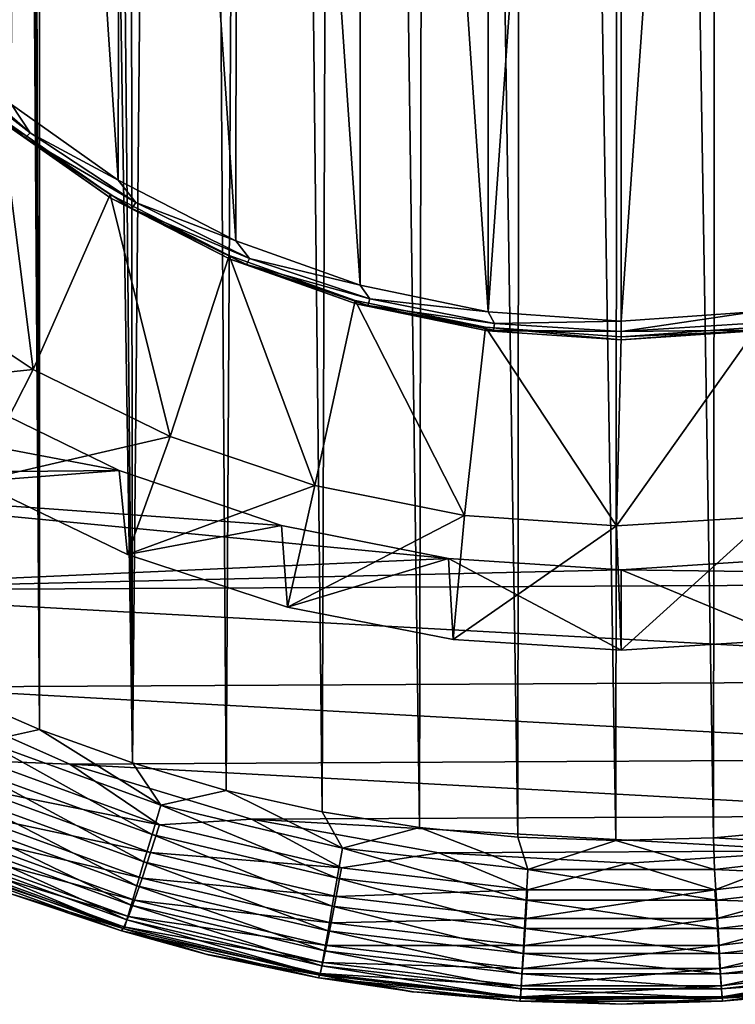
# Model space of a CAD drawing. Header units: metres. Extents: x -106 to 264, y -111 to 81.
# Tile 3 of 256: x -5.51 to 1.05, y -111 to -101.98. Entities that reach past the tile are written whole.
import ezdxf

# ---------------------------------------------------------------- set-up
doc = ezdxf.new("R2010")
doc.units = ezdxf.units.M
doc.layers.add('solid_20422013', color=7, linetype='CONTINUOUS')

msp = doc.modelspace()

# ---------------------------------------------------------------- linework, layer by layer
at = {"layer": 'solid_20422013'}
for points in [[(-6.163196, -108.123756, 19), (-5.33102, -108.482857, 19), (-5.925037, -24.287661, 19)], [(-5.599933, -52, 19), (-5.925037, -24.287661, 19), (-5.33102, -108.482857, 19)], [(-5.530979, -52.868835, 19), (-5.599933, -52, 19), (-5.33102, -108.482857, 19)], [(-5.330109, -53.717335, 19), (-5.530979, -52.868835, 19), (-5.33102, -108.482857, 19)], [(-5.330109, -53.717335, 19), (-5.33102, -108.482857, 19), (-4.480211, -108.78978, 19)], [(-4.997418, -54.524357, 19), (-5.330109, -53.717335, 19), (-4.480211, -108.78978, 19)], [(-4.544611, -55.271992, 19), (-4.997418, -54.524357, 19), (-4.480211, -108.78978, 19)], [(-3.977871, -55.93993, 19), (-4.544611, -55.271992, 19), (-4.480211, -108.78978, 19)], [(-3.977871, -55.93993, 19), (-4.480211, -108.78978, 19), (-3.619946, -109.040779, 19)], [(-3.313851, -56.514202, 19), (-3.977871, -55.93993, 19), (-3.619946, -109.040779, 19)], [(-3.313851, -56.514202, 19), (-3.619946, -109.040779, 19), (-2.742408, -109.237267, 19)], [(-2.564447, -56.976948, 19), (-3.313851, -56.514202, 19), (-2.742408, -109.237267, 19)], [(-2.564447, -56.976948, 19), (-2.742408, -109.237267, 19), (-1.848214, -109.380157, 19)], [(-1.750122, -57.319485, 19), (-2.564447, -56.976948, 19), (-1.848214, -109.380157, 19)], [(-1.750122, -57.319485, 19), (-1.848214, -109.380157, 19), (-0.947582, -109.468132, 19)], [(-0.89836, -57.525341, 19), (-1.750122, -57.319485, 19), (-0.947582, -109.468132, 19)], [(1.750123, -57.319485, 19), (0.898361, -57.525341, 19), (1.747546, -109.392738, 19)], [(-0.89836, -57.525341, 19), (-0.947582, -109.468132, 19), (-0.050729, -109.499832, 19)], [(0.000001, -57.599998, 19), (-0.89836, -57.525341, 19), (-0.050729, -109.499832, 19)], [(0.898361, -57.525341, 19), (0.000001, -57.599998, 19), (0.846323, -109.474403, 19)], [(0.898361, -57.525341, 19), (0.846323, -109.474403, 19), (1.747546, -109.392738, 19)], [(0.000001, -57.599998, 19), (-0.050729, -109.499832, 19), (0.846323, -109.474403, 19)], [(-1.220021, -104.658646, -12.01895), (0, -87.315369, -14.456389), (0, -104.744087, -12.006943)], [(-1.216265, -87.401024, -14.444351), (0, -87.315369, -14.456389), (-1.220021, -104.658646, -12.01895)], [(0, -104.744087, -12.006943), (0, -87.315369, -14.456389), (1.220021, -87.40081, -14.444382)], [(-1.216265, -87.401024, -14.444351), (-1.220021, -104.658646, -12.01895), (-2.384033, -87.641342, -14.410577)], [(0, -104.744087, -12.006943), (1.220021, -87.40081, -14.444382), (1.216265, -104.658432, -12.01898)], [(-2.384033, -87.641342, -14.410577), (-2.393732, -104.415497, -12.053123), (-3.51318, -88.041496, -14.35434)], [(-2.384033, -87.641342, -14.410577), (-1.220021, -104.658646, -12.01895), (-2.393732, -104.415497, -12.053123)], [(-3.51318, -88.041496, -14.35434), (-3.532079, -104.009277, -12.110213), (-4.580781, -88.589493, -14.277323)], [(-3.51318, -88.041496, -14.35434), (-2.393732, -104.415497, -12.053123), (-3.532079, -104.009277, -12.110213)], [(-4.580781, -88.589493, -14.277323), (-4.609653, -103.452408, -12.188477), (-5.552217, -89.269714, -14.181725)], [(-4.580781, -88.589493, -14.277323), (-3.532079, -104.009277, -12.110213), (-4.609653, -103.452408, -12.188477)], [(-5.552217, -89.269714, -14.181725), (-4.609653, -103.452408, -12.188477), (-5.587808, -102.760544, -12.285711)], [(-6.293186, -102.25795, -12.329341), (-5.417922, -103.018066, -12.222514), (-6.345014, -102.29908, -12.249583)], [(-6.345014, -102.29908, -12.249583), (-5.462541, -103.065453, -12.141876), (-5.679791, -102.915352, -12.061989)], [(-5.417922, -103.018066, -12.222514), (-5.462541, -103.065453, -12.141876), (-6.345014, -102.29908, -12.249583)], [(-5.587808, -102.760544, -12.285711), (-5.417922, -103.018066, -12.222514), (-6.293186, -102.25795, -12.329341)], [(-5.587808, -102.760544, -12.285711), (-4.609653, -103.452408, -12.188477), (-5.417922, -103.018066, -12.222514)], [(-5.678403, -102.887711, -11.863908), (-5.38854, -105.185425, -11.540986), (-6.546931, -104.416924, -11.648992)], [(-5.679791, -102.915352, -12.061989), (-4.684889, -103.583397, -11.766136), (-5.678403, -102.887711, -11.863908)], [(-5.679791, -102.915352, -12.061989), (-4.676256, -103.616829, -11.963403), (-4.684889, -103.583397, -11.766136)], [(-5.462541, -103.065453, -12.141876), (-4.676256, -103.616829, -11.963403), (-5.679791, -102.915352, -12.061989)], [(-5.678403, -102.887711, -11.863908), (-4.684889, -103.583397, -11.766136), (-5.38854, -105.185425, -11.540986)], [(-5.417922, -103.018066, -12.222514), (-4.449955, -103.658546, -12.1325), (-5.462541, -103.065453, -12.141876)], [(-5.462541, -103.065453, -12.141876), (-4.486602, -103.711205, -12.051122), (-4.676256, -103.616829, -11.963403)], [(-4.449955, -103.658546, -12.1325), (-4.486602, -103.711205, -12.051122), (-5.462541, -103.065453, -12.141876)], [(-4.609653, -103.452408, -12.188477), (-4.449955, -103.658546, -12.1325), (-5.417922, -103.018066, -12.222514)], [(-4.609653, -103.452408, -12.188477), (-3.532079, -104.009277, -12.110213), (-4.449955, -103.658546, -12.1325)], [(-4.684889, -103.583397, -11.766136), (-4.133346, -105.799393, -11.454699), (-5.38854, -105.185425, -11.540986)], [(-4.684889, -103.583397, -11.766136), (-3.593025, -104.143845, -11.68737), (-4.133346, -105.799393, -11.454699)], [(-4.676256, -103.616829, -11.963403), (-3.593025, -104.143845, -11.68737), (-4.684889, -103.583397, -11.766136)], [(-4.676256, -103.616829, -11.963403), (-3.58561, -104.17646, -11.884752), (-3.593025, -104.143845, -11.68737)], [(-4.486602, -103.711205, -12.051122), (-3.58561, -104.17646, -11.884752), (-4.676256, -103.616829, -11.963403)], [(-4.449955, -103.658546, -12.1325), (-3.405848, -104.168434, -12.060841), (-4.486602, -103.711205, -12.051122)], [(-3.532079, -104.009277, -12.110213), (-3.405848, -104.168434, -12.060841), (-4.449955, -103.658546, -12.1325)], [(-4.486602, -103.711205, -12.051122), (-3.433897, -104.225296, -11.978871), (-3.58561, -104.17646, -11.884752)], [(-3.405848, -104.168434, -12.060841), (-3.433897, -104.225296, -11.978871), (-4.486602, -103.711205, -12.051122)], [(-3.532079, -104.009277, -12.110213), (-2.393732, -104.415497, -12.053123), (-3.405848, -104.168434, -12.060841)], [(-3.593025, -104.143845, -11.68737), (-2.808353, -106.249702, -11.391411), (-4.133346, -105.799393, -11.454699)], [(-3.593025, -104.143845, -11.68737), (-2.438216, -104.553093, -11.629854), (-2.808353, -106.249702, -11.391411)], [(-3.58561, -104.17646, -11.884752), (-2.438216, -104.553093, -11.629854), (-3.593025, -104.143845, -11.68737)], [(-3.58561, -104.17646, -11.884752), (-2.428171, -104.583809, -11.827502), (-2.438216, -104.553093, -11.629854)], [(-3.433897, -104.225296, -11.978871), (-2.428171, -104.583809, -11.827502), (-3.58561, -104.17646, -11.884752)], [(-3.405848, -104.168434, -12.060841), (-2.303466, -104.538994, -12.00876), (-3.433897, -104.225296, -11.978871)], [(-3.433897, -104.225296, -11.978871), (-2.322436, -104.598907, -11.926363), (-2.428171, -104.583809, -11.827502)], [(-2.303466, -104.538994, -12.00876), (-2.322436, -104.598907, -11.926363), (-3.433897, -104.225296, -11.978871)], [(-2.393732, -104.415497, -12.053123), (-2.303466, -104.538994, -12.00876), (-3.405848, -104.168434, -12.060841)], [(-6.546931, -104.416924, -11.648992), (-5.38854, -105.185425, -11.540986), (-7.207232, -105.374817, -10.785588)], [(-2.393732, -104.415497, -12.053123), (-1.220021, -104.658646, -12.01895), (-2.303466, -104.538994, -12.00876)], [(-2.438216, -104.553093, -11.629854), (-1.436981, -106.522736, -11.353039), (-2.808353, -106.249702, -11.391411)], [(-2.438216, -104.553093, -11.629854), (-1.243907, -104.798874, -11.595312), (-1.436981, -106.522736, -11.353039)], [(-2.428171, -104.583809, -11.827502), (-1.243907, -104.798874, -11.595312), (-2.438216, -104.553093, -11.629854)], [(-2.428171, -104.583809, -11.827502), (-1.2255, -104.831299, -11.792721), (-1.243907, -104.798874, -11.595312)], [(-2.322436, -104.598907, -11.926363), (-1.2255, -104.831299, -11.792721), (-2.428171, -104.583809, -11.827502)], [(-2.303466, -104.538994, -12.00876), (-1.161671, -104.763901, -11.977152), (-2.322436, -104.598907, -11.926363)], [(-1.220021, -104.658646, -12.01895), (-1.161671, -104.763901, -11.977152), (-2.303466, -104.538994, -12.00876)], [(-2.322436, -104.598907, -11.926363), (-1.171238, -104.825668, -11.894494), (-1.2255, -104.831299, -11.792721)], [(-1.161671, -104.763901, -11.977152), (-1.171238, -104.825668, -11.894494), (-2.322436, -104.598907, -11.926363)], [(-1.220021, -104.658646, -12.01895), (0, -104.744087, -12.006943), (-1.161671, -104.763901, -11.977152)], [(0, -104.839302, -11.966556), (0, -104.744087, -12.006943), (1.216265, -104.658432, -12.01898)], [(1.161671, -104.763901, -11.977152), (0, -104.839302, -11.966556), (1.216265, -104.658432, -12.01898)], [(-1.161671, -104.763901, -11.977152), (0, -104.839302, -11.966556), (-1.171238, -104.825668, -11.894494)], [(-1.161671, -104.763901, -11.977152), (0, -104.744087, -12.006943), (0, -104.839302, -11.966556)], [(1.161671, -104.763901, -11.977152), (1.171238, -104.825668, -11.894494), (0, -104.839302, -11.966556)], [(-1.243907, -104.798874, -11.595312), (-0.042292, -106.619293, -11.339468), (-1.436981, -106.522736, -11.353039)], [(-1.243907, -104.798874, -11.595312), (0, -104.886475, -11.583), (-0.042292, -106.619293, -11.339468)], [(0, -104.914307, -11.781054), (0, -104.886475, -11.583), (-1.243907, -104.798874, -11.595312)], [(-1.2255, -104.831299, -11.792721), (0, -104.914307, -11.781054), (-1.243907, -104.798874, -11.595312)], [(-1.171238, -104.825668, -11.894494), (0, -104.839302, -11.966556), (-1.2255, -104.831299, -11.792721)], [(0, -104.839302, -11.966556), (0, -104.914307, -11.781054), (-1.2255, -104.831299, -11.792721)], [(1.247749, -104.799095, -11.595282), (1.352069, -106.533936, -11.351465), (-0.042292, -106.619293, -11.339468)], [(1.247749, -104.799095, -11.595282), (-0.042292, -106.619293, -11.339468), (0, -104.886475, -11.583)], [(1.2255, -104.831299, -11.792721), (1.247749, -104.799095, -11.595282), (0, -104.886475, -11.583)], [(1.171238, -104.825668, -11.894494), (1.2255, -104.831299, -11.792721), (0, -104.914307, -11.781054)], [(0, -104.839302, -11.966556), (1.171238, -104.825668, -11.894494), (0, -104.914307, -11.781054)], [(1.2255, -104.831299, -11.792721), (0, -104.886475, -11.583), (0, -104.914307, -11.781054)], [(-4.602544, -106.111763, -5.351831), (-9.5085, -106.155655, -5.345663), (-10.745038, -104.945183, -5.515784)], [(-6.012034, -105.423271, -5.448593), (-4.602544, -106.111763, -5.351831), (-10.745038, -104.945183, -5.515784)], [(-5.38854, -105.185425, -11.540986), (-5.914634, -106.213135, -10.66777), (-7.207232, -105.374817, -10.785588)], [(-5.38854, -105.185425, -11.540986), (-4.133346, -105.799393, -11.454699), (-5.914634, -106.213135, -10.66777)], [(-5.914634, -106.213135, -10.66777), (-4.602544, -106.111763, -5.351831), (-6.012034, -105.423271, -5.448593)], [(-4.133346, -105.799393, -11.454699), (-4.523974, -106.88002, -10.574045), (-5.914634, -106.213135, -10.66777)], [(-4.133346, -105.799393, -11.454699), (-2.808353, -106.249702, -11.391411), (-4.523974, -106.88002, -10.574045)], [(-4.602544, -106.111763, -5.351831), (-3.113711, -106.615227, -5.281075), (-9.5085, -106.155655, -5.345663)], [(-5.914634, -106.213135, -10.66777), (-4.523974, -106.88002, -10.574045), (-4.602544, -106.111763, -5.351831)], [(-4.523974, -106.88002, -10.574045), (-3.113711, -106.615227, -5.281075), (-4.602544, -106.111763, -5.351831)], [(-1.583779, -106.916847, -5.238684), (-8.137695, -107.209976, -5.197487), (-9.5085, -106.155655, -5.345663)], [(-3.113711, -106.615227, -5.281075), (-1.583779, -106.916847, -5.238684), (-9.5085, -106.155655, -5.345663)], [(-2.808353, -106.249702, -11.391411), (-3.058308, -107.364433, -10.505966), (-4.523974, -106.88002, -10.574045)], [(-2.808353, -106.249702, -11.391411), (-1.436981, -106.522736, -11.353039), (-3.058308, -107.364433, -10.505966)], [(-1.436981, -106.522736, -11.353039), (-1.541936, -107.658325, -10.464662), (-3.058308, -107.364433, -10.505966)], [(-1.436981, -106.522736, -11.353039), (-0.042292, -106.619293, -11.339468), (-1.541936, -107.658325, -10.464662)], [(-0.042292, -106.619293, -11.339468), (1.352069, -106.533936, -11.351465), (0, -107.756836, -10.450817)], [(1.352069, -106.533936, -11.351465), (1.541936, -107.658325, -10.464662), (0, -107.756836, -10.450817)], [(-4.523974, -106.88002, -10.574045), (-3.058308, -107.364433, -10.505966), (-3.113711, -106.615227, -5.281075)], [(-3.058308, -107.364433, -10.505966), (-1.583779, -106.916847, -5.238684), (-3.113711, -106.615227, -5.281075)], [(-0.042292, -106.619293, -11.339468), (0, -107.756836, -10.450817), (-1.541936, -107.658325, -10.464662)], [(-1.583779, -106.916847, -5.238684), (0, -107.02224, -5.223873), (-8.137695, -107.209976, -5.197487)], [(-3.058308, -107.364433, -10.505966), (-1.541936, -107.658325, -10.464662), (-1.583779, -106.916847, -5.238684)], [(0, -107.756836, -10.450817), (0, -107.02224, -5.223873), (-1.583779, -106.916847, -5.238684)], [(-1.541936, -107.658325, -10.464662), (0, -107.756836, -10.450817), (-1.583779, -106.916847, -5.238684)], [(0, -107.02224, -5.223873), (1.587648, -106.917206, -5.238635), (8.255204, -107.12944, -5.208807)], [(1.541936, -107.658325, -10.464662), (1.587648, -106.917206, -5.238635), (0, -107.02224, -5.223873)], [(0, -107.02224, -5.223873), (8.255204, -107.12944, -5.208807), (-8.137695, -107.209976, -5.197487)], [(0, -107.756836, -10.450817), (1.541936, -107.658325, -10.464662), (0, -107.02224, -5.223873)], [(8.255204, -107.12944, -5.208807), (6.777184, -108.025551, -5.082866), (-8.137695, -107.209976, -5.197487)], [(6.777184, -108.025551, -5.082866), (-6.644218, -108.095482, -5.073038), (-8.137695, -107.209976, -5.197487)], [(6.777184, -108.025551, -5.082866), (5.194413, -108.746407, -4.981557), (-6.644218, -108.095482, -5.073038)], [(5.194413, -108.746407, -4.981557), (-5.05408, -108.799438, -4.974103), (-6.644218, -108.095482, -5.073038)], [(-5.844374, -108.770348, -4.952937), (-6.644218, -108.095482, -5.073038), (-5.05408, -108.799438, -4.974103)], [(-5.827875, -108.594414, 18.971521), (-5.33102, -108.482857, 19), (-6.163196, -108.123756, 19)], [(-5.827875, -108.594414, 18.971521), (-4.219348, -109.176338, 18.971521), (-5.33102, -108.482857, 19)], [(-4.219348, -109.176338, 18.971521), (-4.480211, -108.78978, 19), (-5.33102, -108.482857, 19)], [(-5.93889, -108.853386, 18.886383), (-4.299722, -109.446396, 18.886383), (-5.827875, -108.594414, 18.971521)], [(-4.299722, -109.446396, 18.886383), (-4.219348, -109.176338, 18.971521), (-5.827875, -108.594414, 18.971521)], [(5.194413, -108.746407, -4.981557), (3.526355, -109.271179, -4.907804), (-5.05408, -108.799438, -4.974103)], [(-5.955754, -109.012794, -4.837804), (-5.844374, -108.770348, -4.952937), (-4.232902, -109.356094, -4.870616)], [(-4.232902, -109.356094, -4.870616), (-5.844374, -108.770348, -4.952937), (-5.05408, -108.799438, -4.974103)], [(3.526355, -109.271179, -4.907804), (-3.388501, -109.306, -4.902911), (-5.05408, -108.799438, -4.974103)], [(-4.232902, -109.356094, -4.870616), (-5.05408, -108.799438, -4.974103), (-3.388501, -109.306, -4.902911)], [(-4.219348, -109.176338, 18.971521), (-3.619946, -109.040779, 19), (-4.480211, -108.78978, 19)], [(-6.041216, -109.092087, 18.747858), (-4.373806, -109.69532, 18.747858), (-5.93889, -108.853386, 18.886383)], [(-4.373806, -109.69532, 18.747858), (-4.299722, -109.446396, 18.886383), (-5.93889, -108.853386, 18.886383)], [(-6.062931, -109.237457, -4.665652), (-5.955754, -109.012794, -4.837804), (-4.31363, -109.609673, -4.753917)], [(-4.31363, -109.609673, -4.753917), (-5.955754, -109.012794, -4.837804), (-4.232902, -109.356094, -4.870616)], [(-6.130915, -109.301331, 18.561285), (-4.438747, -109.913521, 18.561285), (-6.041216, -109.092087, 18.747858)], [(-4.438747, -109.913521, 18.561285), (-4.373806, -109.69532, 18.747858), (-6.041216, -109.092087, 18.747858)], [(-4.219348, -109.176338, 18.971521), (-2.554394, -109.568672, 18.971521), (-3.619946, -109.040779, 19)], [(-2.554394, -109.568672, 18.971521), (-2.742408, -109.237267, 19), (-3.619946, -109.040779, 19)], [(-4.299722, -109.446396, 18.886383), (-2.603052, -109.846199, 18.886383), (-4.219348, -109.176338, 18.971521)], [(-2.603052, -109.846199, 18.886383), (-2.554394, -109.568672, 18.971521), (-4.219348, -109.176338, 18.971521)], [(-6.158601, -109.428185, -4.442068), (-6.062931, -109.237457, -4.665652), (-4.39131, -109.845062, -4.580259)], [(-4.39131, -109.845062, -4.580259), (-6.062931, -109.237457, -4.665652), (-4.31363, -109.609673, -4.753917)], [(3.526355, -109.271179, -4.907804), (1.805968, -109.59584, -4.862176), (-3.388501, -109.306, -4.902911)], [(-2.554394, -109.568672, 18.971521), (-1.848214, -109.380157, 19), (-2.742408, -109.237267, 19)], [(-6.20453, -109.473061, 18.333845), (-4.492044, -110.092598, 18.333845), (-6.130915, -109.301331, 18.561285)], [(-4.492044, -110.092598, 18.333845), (-4.438747, -109.913521, 18.561285), (-6.130915, -109.301331, 18.561285)], [(-4.31363, -109.609673, -4.753917), (-4.232902, -109.356094, -4.870616), (-2.563328, -109.751289, -4.815074)], [(-2.563328, -109.751289, -4.815074), (-4.232902, -109.356094, -4.870616), (-3.388501, -109.306, -4.902911)], [(1.805968, -109.59584, -4.862176), (-1.673447, -109.61187, -4.859924), (-3.388501, -109.306, -4.902911)], [(-2.563328, -109.751289, -4.815074), (-3.388501, -109.306, -4.902911), (-1.673447, -109.61187, -4.859924)], [(-6.236309, -109.571739, -4.179658), (-6.158601, -109.428185, -4.442068), (-4.460651, -110.045357, -4.355329)], [(-4.460651, -110.045357, -4.355329), (-6.158601, -109.428185, -4.442068), (-4.39131, -109.845062, -4.580259)], [(-4.373806, -109.69532, 18.747858), (-2.647902, -110.102005, 18.747858), (-4.299722, -109.446396, 18.886383)], [(-2.647902, -110.102005, 18.747858), (-2.603052, -109.846199, 18.886383), (-4.299722, -109.446396, 18.886383)], [(-2.554394, -109.568672, 18.971521), (-0.855277, -109.766151, 18.971521), (-1.848214, -109.380157, 19)], [(-0.855277, -109.766151, 18.971521), (-0.947582, -109.468132, 19), (-1.848214, -109.380157, 19)], [(2.554394, -109.568672, 18.971521), (1.747546, -109.392738, 19), (0.846323, -109.474403, 19)], [(-6.25923, -109.600662, 18.074297), (-4.531646, -110.225655, 18.074297), (-6.20453, -109.473061, 18.333845)], [(-4.531646, -110.225655, 18.074297), (-4.492044, -110.092598, 18.333845), (-6.20453, -109.473061, 18.333845)], [(-0.855277, -109.766151, 18.971521), (-0.050729, -109.499832, 19), (-0.947582, -109.468132, 19)], [(-0.855277, -109.766151, 18.971521), (0.855277, -109.766151, 18.971521), (-0.050729, -109.499832, 19)], [(0.855277, -109.766151, 18.971521), (0.846323, -109.474403, 19), (-0.050729, -109.499832, 19)], [(0.855277, -109.766151, 18.971521), (2.554394, -109.568672, 18.971521), (0.846323, -109.474403, 19)], [(-6.292905, -109.679214, 17.792635), (-4.556027, -110.307579, 17.792635), (-6.25923, -109.600662, 18.074297)], [(-6.291817, -109.660744, -3.895821), (-6.236309, -109.571739, -4.179658), (-4.516973, -110.196686, -4.091828)], [(-4.556027, -110.307579, 17.792635), (-4.531646, -110.225655, 18.074297), (-6.25923, -109.600662, 18.074297)], [(-4.516973, -110.196686, -4.091828), (-6.236309, -109.571739, -4.179658), (-4.460651, -110.045357, -4.355329)], [(-4.39131, -109.845062, -4.580259), (-4.31363, -109.609673, -4.753917), (-2.612239, -110.012405, -4.697317)], [(-2.612239, -110.012405, -4.697317), (-4.31363, -109.609673, -4.753917), (-2.563328, -109.751289, -4.815074)], [(-2.603052, -109.846199, 18.886383), (-0.871569, -110.047447, 18.886383), (-2.554394, -109.568672, 18.971521)], [(-0.858567, -109.950386, -4.787094), (-2.563328, -109.751289, -4.815074), (-1.673447, -109.61187, -4.859924)], [(-0.871569, -110.047447, 18.886383), (-0.855277, -109.766151, 18.971521), (-2.554394, -109.568672, 18.971521)], [(1.805968, -109.59584, -4.862176), (0.065772, -109.707726, -4.846452), (-1.673447, -109.61187, -4.859924)], [(-0.858567, -109.950386, -4.787094), (-1.673447, -109.61187, -4.859924), (0.065772, -109.707726, -4.846452)], [(0.858031, -109.950424, -4.787088), (0.065772, -109.707726, -4.846452), (1.805968, -109.59584, -4.862176)], [(2.603052, -109.846199, 18.886383), (2.554394, -109.568672, 18.971521), (0.855277, -109.766151, 18.971521)], [(2.562796, -109.751373, -4.815063), (0.858031, -109.950424, -4.787088), (1.805968, -109.59584, -4.862176)], [(-6.323826, -109.694771, -3.609102), (-6.291817, -109.660744, -3.895821), (-4.557205, -110.291237, -3.80721)], [(-4.580405, -110.328468, -3.520041), (-6.323826, -109.694771, -3.609102), (-4.557205, -110.291237, -3.80721)], [(-5.620588, -109.980331, -3.490995), (-6.323826, -109.694771, -3.609102), (-4.580405, -110.328468, -3.520041)], [(-5.643754, -109.971619, 17.5), (-4.556027, -110.307579, 17.792635), (-6.292905, -109.679214, 17.792635)], [(-4.557205, -110.291237, -3.80721), (-6.291817, -109.660744, -3.895821), (-4.516973, -110.196686, -4.091828)], [(-4.438747, -109.913521, 18.561285), (-2.687217, -110.326248, 18.561285), (-4.373806, -109.69532, 18.747858)], [(-2.687217, -110.326248, 18.561285), (-2.647902, -110.102005, 18.747858), (-4.373806, -109.69532, 18.747858)], [(0.858031, -109.950424, -4.787088), (-0.858567, -109.950386, -4.787094), (0.065772, -109.707726, -4.846452)], [(-2.612239, -110.012405, -4.697317), (-2.563328, -109.751289, -4.815074), (-0.858567, -109.950386, -4.787094)], [(-0.871569, -110.047447, 18.886383), (0.871569, -110.047447, 18.886383), (-0.855277, -109.766151, 18.971521)], [(0.871569, -110.047447, 18.886383), (0.855277, -109.766151, 18.971521), (-0.855277, -109.766151, 18.971521)], [(0.871569, -110.047447, 18.886383), (2.603052, -109.846199, 18.886383), (0.855277, -109.766151, 18.971521)], [(0.874407, -110.21534, -4.668797), (0.858031, -109.950424, -4.787088), (2.562796, -109.751373, -4.815063)], [(2.611697, -110.012497, -4.697305), (0.874407, -110.21534, -4.668797), (2.562796, -109.751373, -4.815063)], [(-4.492044, -110.092598, 18.333845), (-2.719484, -110.510284, 18.333845), (-4.438747, -109.913521, 18.561285)], [(-4.460651, -110.045357, -4.355329), (-4.39131, -109.845062, -4.580259), (-2.659304, -110.255043, -4.52264)], [(-2.719484, -110.510284, 18.333845), (-2.687217, -110.326248, 18.561285), (-4.438747, -109.913521, 18.561285)], [(-2.659304, -110.255043, -4.52264), (-4.39131, -109.845062, -4.580259), (-2.612239, -110.012405, -4.697317)], [(-2.647902, -110.102005, 18.747858), (-0.886586, -110.306725, 18.747858), (-2.603052, -109.846199, 18.886383)], [(-0.886586, -110.306725, 18.747858), (-0.871569, -110.047447, 18.886383), (-2.603052, -109.846199, 18.886383)], [(2.647902, -110.102005, 18.747858), (2.603052, -109.846199, 18.886383), (0.871569, -110.047447, 18.886383)], [(-5.643754, -109.971619, 17.5), (-3.808335, -110.540176, 17.5), (-4.556027, -110.307579, 17.792635)], [(-5.620588, -109.980331, -3.490995), (-3.808335, -110.540176, 17.5), (-5.643754, -109.971619, 17.5)], [(-3.786405, -110.54554, -3.418774), (-3.808335, -110.540176, 17.5), (-5.620588, -109.980331, -3.490995)], [(-3.786405, -110.54554, -3.418774), (-5.620588, -109.980331, -3.490995), (-4.580405, -110.328468, -3.520041)], [(-0.874953, -110.215294, -4.668803), (-2.612239, -110.012405, -4.697317), (-0.858567, -109.950386, -4.787094)], [(-0.874953, -110.215294, -4.668803), (-0.858567, -109.950386, -4.787094), (0.858031, -109.950424, -4.787088)], [(0.874407, -110.21534, -4.668797), (-0.874953, -110.215294, -4.668803), (0.858031, -109.950424, -4.787088)], [(-4.531646, -110.225655, 18.074297), (-2.743459, -110.647026, 18.074297), (-4.492044, -110.092598, 18.333845)], [(-4.516973, -110.196686, -4.091828), (-4.460651, -110.045357, -4.355329), (-2.701315, -110.461807, -4.296802)], [(-2.743459, -110.647026, 18.074297), (-2.719484, -110.510284, 18.333845), (-4.492044, -110.092598, 18.333845)], [(-2.701315, -110.461807, -4.296802), (-4.460651, -110.045357, -4.355329), (-2.659304, -110.255043, -4.52264)], [(-2.659304, -110.255043, -4.52264), (-2.612239, -110.012405, -4.697317), (-0.874953, -110.215294, -4.668803)], [(-0.886586, -110.306725, 18.747858), (0.886586, -110.306725, 18.747858), (-0.871569, -110.047447, 18.886383)], [(0.886586, -110.306725, 18.747858), (0.871569, -110.047447, 18.886383), (-0.871569, -110.047447, 18.886383)], [(0.886586, -110.306725, 18.747858), (2.647902, -110.102005, 18.747858), (0.871569, -110.047447, 18.886383)], [(0.890166, -110.461632, -4.493606), (0.874407, -110.21534, -4.668797), (2.611697, -110.012497, -4.697305)], [(2.658752, -110.255135, -4.522628), (0.890166, -110.461632, -4.493606), (2.611697, -110.012497, -4.697305)], [(-2.687217, -110.326248, 18.561285), (-0.89975, -110.534004, 18.561285), (-2.647902, -110.102005, 18.747858)], [(-0.89975, -110.534004, 18.561285), (-0.886586, -110.306725, 18.747858), (-2.647902, -110.102005, 18.747858)], [(2.687217, -110.326248, 18.561285), (2.647902, -110.102005, 18.747858), (0.886586, -110.306725, 18.747858)], [(-4.557205, -110.291237, -3.80721), (-4.516973, -110.196686, -4.091828), (-2.73544, -110.618385, -4.032562)], [(-4.556027, -110.307579, 17.792635), (-2.758219, -110.731209, 17.792635), (-4.531646, -110.225655, 18.074297)], [(-2.758219, -110.731209, 17.792635), (-2.743459, -110.647026, 18.074297), (-4.531646, -110.225655, 18.074297)], [(-2.73544, -110.618385, -4.032562), (-4.516973, -110.196686, -4.091828), (-2.701315, -110.461807, -4.296802)], [(-2.701315, -110.461807, -4.296802), (-2.659304, -110.255043, -4.52264), (-0.890721, -110.461586, -4.493612)], [(-0.890721, -110.461586, -4.493612), (-2.659304, -110.255043, -4.52264), (-0.874953, -110.215294, -4.668803)], [(-0.890721, -110.461586, -4.493612), (-0.874953, -110.215294, -4.668803), (0.874407, -110.21534, -4.668797)], [(0.890166, -110.461632, -4.493606), (-0.890721, -110.461586, -4.493612), (0.874407, -110.21534, -4.668797)], [(0.904232, -110.671654, -4.267309), (0.890166, -110.461632, -4.493606), (2.658752, -110.255135, -4.522628)], [(2.700755, -110.461891, -4.296789), (0.904232, -110.671654, -4.267309), (2.658752, -110.255135, -4.522628)], [(-4.580405, -110.328468, -3.520041), (-4.557205, -110.291237, -3.80721), (-2.759815, -110.71669, -3.747417)], [(-2.773871, -110.756088, -3.459943), (-4.580405, -110.328468, -3.520041), (-2.759815, -110.71669, -3.747417)], [(-3.786405, -110.54554, -3.418774), (-4.580405, -110.328468, -3.520041), (-2.773871, -110.756088, -3.459943)], [(-2.759815, -110.71669, -3.747417), (-4.557205, -110.291237, -3.80721), (-2.73544, -110.618385, -4.032562)], [(-3.808335, -110.540176, 17.5), (-2.758219, -110.731209, 17.792635), (-4.556027, -110.307579, 17.792635)], [(-2.719484, -110.510284, 18.333845), (-0.910554, -110.720528, 18.333845), (-2.687217, -110.326248, 18.561285)], [(-0.910554, -110.720528, 18.333845), (-0.89975, -110.534004, 18.561285), (-2.687217, -110.326248, 18.561285)], [(-0.89975, -110.534004, 18.561285), (0.89975, -110.534004, 18.561285), (-0.886586, -110.306725, 18.747858)], [(0.89975, -110.534004, 18.561285), (0.886586, -110.306725, 18.747858), (-0.886586, -110.306725, 18.747858)], [(0.89975, -110.534004, 18.561285), (2.687217, -110.326248, 18.561285), (0.886586, -110.306725, 18.747858)], [(2.719484, -110.510284, 18.333845), (2.687217, -110.326248, 18.561285), (0.89975, -110.534004, 18.561285)], [(-3.808335, -110.540176, 17.5), (-1.917997, -110.884628, 17.5), (-2.758219, -110.731209, 17.792635)], [(-3.786405, -110.54554, -3.418774), (-1.917997, -110.884628, 17.5), (-3.808335, -110.540176, 17.5)], [(-1.904153, -110.886292, -3.375573), (-1.917997, -110.884628, 17.5), (-3.786405, -110.54554, -3.418774)], [(-1.904153, -110.886292, -3.375573), (-3.786405, -110.54554, -3.418774), (-2.773871, -110.756088, -3.459943)], [(-2.743459, -110.647026, 18.074297), (-0.918581, -110.859131, 18.074297), (-2.719484, -110.510284, 18.333845)], [(-2.73544, -110.618385, -4.032562), (-2.701315, -110.461807, -4.296802), (-0.904797, -110.671608, -4.267315)], [(-0.918581, -110.859131, 18.074297), (-0.910554, -110.720528, 18.333845), (-2.719484, -110.510284, 18.333845)], [(-0.904797, -110.671608, -4.267315), (-2.701315, -110.461807, -4.296802), (-0.890721, -110.461586, -4.493612)], [(-0.910554, -110.720528, 18.333845), (0.910554, -110.720528, 18.333845), (-0.89975, -110.534004, 18.561285)], [(-0.904797, -110.671608, -4.267315), (-0.890721, -110.461586, -4.493612), (0.890166, -110.461632, -4.493606)], [(0.904232, -110.671654, -4.267309), (-0.904797, -110.671608, -4.267315), (0.890166, -110.461632, -4.493606)], [(0.910554, -110.720528, 18.333845), (0.89975, -110.534004, 18.561285), (-0.89975, -110.534004, 18.561285)], [(0.910554, -110.720528, 18.333845), (2.719484, -110.510284, 18.333845), (0.89975, -110.534004, 18.561285)], [(0.915658, -110.830887, -4.002697), (0.904232, -110.671654, -4.267309), (2.700755, -110.461891, -4.296789)], [(2.743459, -110.647026, 18.074297), (2.719484, -110.510284, 18.333845), (0.910554, -110.720528, 18.333845)], [(2.734872, -110.618477, -4.032549), (0.915658, -110.830887, -4.002697), (2.700755, -110.461891, -4.296789)], [(-2.759815, -110.71669, -3.747417), (-2.73544, -110.618385, -4.032562), (-0.916229, -110.830841, -4.002703)], [(-0.916229, -110.830841, -4.002703), (-2.73544, -110.618385, -4.032562), (-0.904797, -110.671608, -4.267315)], [(0.923819, -110.931091, -3.717285), (0.915658, -110.830887, -4.002697), (2.734872, -110.618477, -4.032549)], [(2.759242, -110.716782, -3.747404), (0.923819, -110.931091, -3.717285), (2.734872, -110.618477, -4.032549)], [(-2.773871, -110.756088, -3.459943), (-2.759815, -110.71669, -3.747417), (-0.924396, -110.931038, -3.717292)], [(-0.924396, -110.931038, -3.717292), (-2.759815, -110.71669, -3.747417), (-0.916229, -110.830841, -4.002703)], [(-2.758219, -110.731209, 17.792635), (-0.923523, -110.944458, 17.792635), (-2.743459, -110.647026, 18.074297)], [(-0.923523, -110.944458, 17.792635), (-0.918581, -110.859131, 18.074297), (-2.743459, -110.647026, 18.074297)], [(-0.918581, -110.859131, 18.074297), (0.918581, -110.859131, 18.074297), (-0.910554, -110.720528, 18.333845)], [(-0.916229, -110.830841, -4.002703), (-0.904797, -110.671608, -4.267315), (0.904232, -110.671654, -4.267309)], [(0.915658, -110.830887, -4.002697), (-0.916229, -110.830841, -4.002703), (0.904232, -110.671654, -4.267309)], [(0.918581, -110.859131, 18.074297), (0.910554, -110.720528, 18.333845), (-0.910554, -110.720528, 18.333845)], [(0.918581, -110.859131, 18.074297), (2.743459, -110.647026, 18.074297), (0.910554, -110.720528, 18.333845)], [(2.758219, -110.731209, 17.792635), (2.743459, -110.647026, 18.074297), (0.918581, -110.859131, 18.074297)], [(0.928526, -110.971573, -3.429658), (0.923819, -110.931091, -3.717285), (2.759242, -110.716782, -3.747404)], [(2.773296, -110.75618, -3.45993), (0.928526, -110.971573, -3.429658), (2.759242, -110.716782, -3.747404)], [(-0.929105, -110.971527, -3.429665), (-2.773871, -110.756088, -3.459943), (-0.924396, -110.931038, -3.717292)], [(-1.904153, -110.886292, -3.375573), (-2.773871, -110.756088, -3.459943), (-0.929105, -110.971527, -3.429665)], [(-1.917997, -110.884628, 17.5), (-0.923523, -110.944458, 17.792635), (-2.758219, -110.731209, 17.792635)], [(0.923523, -110.944458, 17.792635), (2.758219, -110.731209, 17.792635), (0.918581, -110.859131, 18.074297)], [(1.909404, -110.885666, 17.5), (2.758219, -110.731209, 17.792635), (0.923523, -110.944458, 17.792635)], [(1.911977, -110.885353, -3.375756), (0.928526, -110.971573, -3.429658), (2.773296, -110.75618, -3.45993)], [(-1.917997, -110.884628, 17.5), (0, -111, 17.5), (-0.923523, -110.944458, 17.792635)], [(0, -111, -3.360918), (0, -111, 17.5), (-1.917997, -110.884628, 17.5)], [(0, -111, -3.360918), (-1.917997, -110.884628, 17.5), (-1.904153, -110.886292, -3.375573)], [(0, -111, -3.360918), (-1.904153, -110.886292, -3.375573), (-0.929105, -110.971527, -3.429665)], [(-0.924396, -110.931038, -3.717292), (-0.916229, -110.830841, -4.002703), (0.915658, -110.830887, -4.002697)], [(0.923819, -110.931091, -3.717285), (-0.924396, -110.931038, -3.717292), (0.915658, -110.830887, -4.002697)], [(-0.923523, -110.944458, 17.792635), (0.923523, -110.944458, 17.792635), (-0.918581, -110.859131, 18.074297)], [(0.923523, -110.944458, 17.792635), (0.918581, -110.859131, 18.074297), (-0.918581, -110.859131, 18.074297)], [(1.911977, -110.885353, -3.375756), (1.909404, -110.885666, 17.5), (0, -111, 17.5)], [(1.911977, -110.885353, -3.375756), (0, -111, 17.5), (0, -111, -3.360918)], [(1.911977, -110.885353, -3.375756), (0, -111, -3.360918), (0.928526, -110.971573, -3.429658)], [(0, -111, 17.5), (1.909404, -110.885666, 17.5), (0.923523, -110.944458, 17.792635)], [(-0.929105, -110.971527, -3.429665), (-0.924396, -110.931038, -3.717292), (0.923819, -110.931091, -3.717285)], [(0.928526, -110.971573, -3.429658), (-0.929105, -110.971527, -3.429665), (0.923819, -110.931091, -3.717285)], [(0, -111, -3.360918), (-0.929105, -110.971527, -3.429665), (0.928526, -110.971573, -3.429658)], [(0, -111, 17.5), (0.923523, -110.944458, 17.792635), (-0.923523, -110.944458, 17.792635)]]:
    msp.add_3dface(points, dxfattribs=at)

doc.saveas('drawing.dxf')
